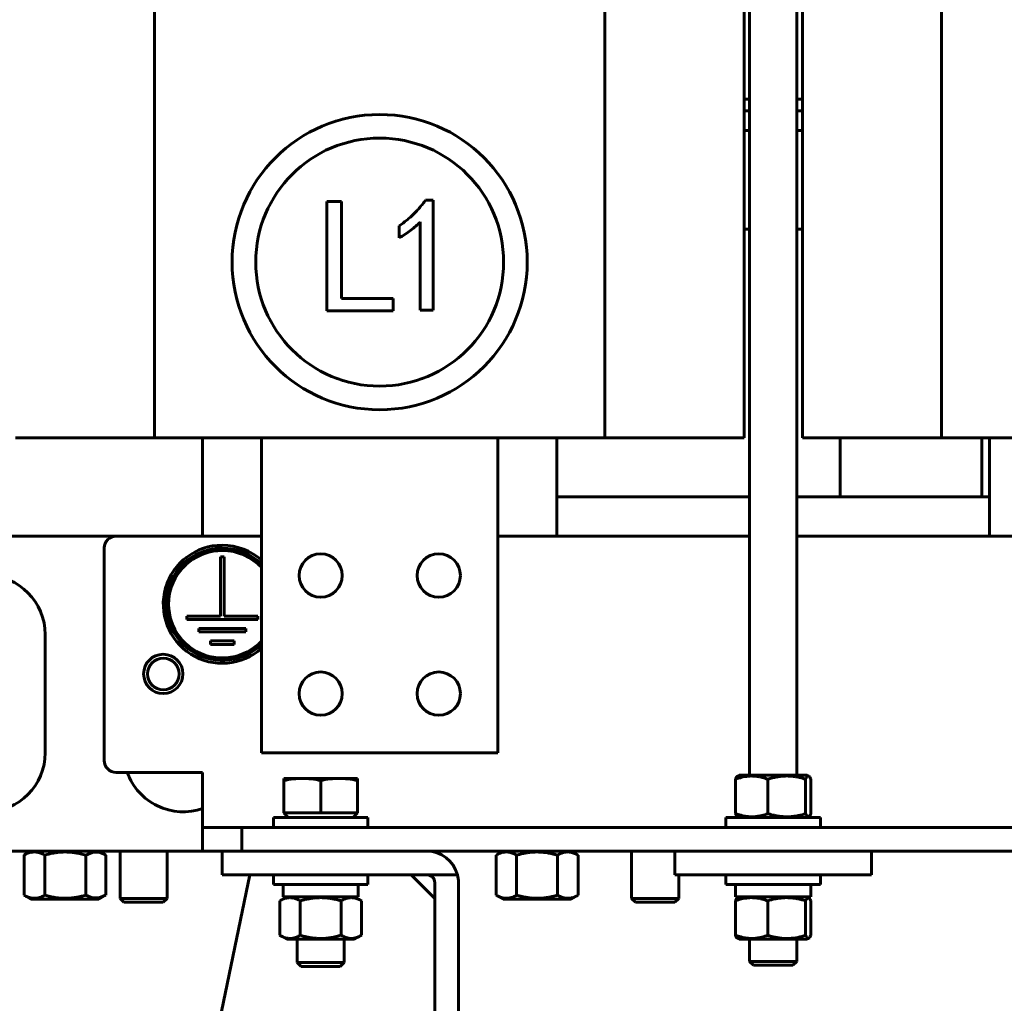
# Model space of a CAD drawing. Header units: millimetres. Extents: x 0 to 297, y 0 to 420.
# Tile 3 of 23: x 102 to 152, y 86 to 135. Entities that reach past the tile are written whole.
import ezdxf

# ---------------------------------------------------------------- set-up
doc = ezdxf.new("R2010")
doc.units = ezdxf.units.MM
doc.linetypes.add('K5LT_BASIC', pattern=[0])
doc.linetypes.add('K5LT_THIN', pattern=[0])
doc.layers.add('Системный слой', color=7, linetype='Continuous')
doc.styles.add('KDIMTEXTSTYLE', font='GOST_AU.SHX', dxfattribs={"width": 0.96, "oblique": 15, "height": 5})
doc.dimstyles.new('KDIMSTYLE (0.20)', dxfattribs={"dimtxt": 5, "dimasz": 1, "dimexe": 2, "dimexo": 0, "dimgap": 1, "dimtad": 1, "dimlfac": 5, "dimtxsty": 'KDIMTEXTSTYLE', "dimsah": 1, "dimcen": 0, "dimdle": 1, "dimadec": 0, "dimazin": 0, "dimtfac": 0.667, "dimtmove": 0, "dimatfit": 3, "dimfxl": 1, "dimtvp": 1, "dimtolj": 1, "dimtzin": 0, "dimarcsym": 0})

# ---------------------------------------------------------------- blocks, each defined once
blk = doc.blocks.new('U3')
at = {"layer": 'Системный слой', "color": 150, "linetype": 'K5LT_BASIC', "lineweight": 60, "true_color": 0x0080ff}
for p, q in [((138.879, 124.855), (139.16, 124.855)), ((141.56, 124.855), (141.841, 124.855))]:
    blk.add_line(p, q, dxfattribs=at)
blk = doc.blocks.new('U4')
at = {"layer": 'Системный слой', "color": 150, "linetype": 'K5LT_BASIC', "lineweight": 60, "true_color": 0x0080ff}
for p, q in [((138.879, 129.855), (139.16, 129.855)), ((141.56, 129.855), (141.841, 129.855))]:
    blk.add_line(p, q, dxfattribs=at)
blk = doc.blocks.new('U5')
at = {"layer": 'Системный слой', "color": 150, "linetype": 'K5LT_BASIC', "lineweight": 60, "true_color": 0x0080ff}
for p, q in [((138.879, 131.455), (139.16, 131.455)), ((141.56, 131.455), (141.841, 131.455))]:
    blk.add_line(p, q, dxfattribs=at)
blk = doc.blocks.new('U6')
at = {"layer": 'Системный слой', "color": 150, "linetype": 'K5LT_BASIC', "lineweight": 60, "true_color": 0x0080ff}
for p, q in [((138.879, 130.855), (139.16, 130.855)), ((141.56, 130.855), (141.841, 130.855))]:
    blk.add_line(p, q, dxfattribs=at)
blk = doc.blocks.new('U8')
at = {"layer": 'Системный слой', "color": 150, "linetype": 'K5LT_BASIC', "lineweight": 60, "true_color": 0x0080ff}
for p, q in [((92.36, 93.255), (112.36, 93.255)), ((122.76, 93.255), (135.36, 93.255)), ((145.36, 93.255), (175.36, 93.255))]:
    blk.add_line(p, q, dxfattribs=at)
blk = doc.blocks.new('U9')
at = {"layer": 'Системный слой', "color": 150, "linetype": 'K5LT_BASIC', "lineweight": 60, "true_color": 0x0080ff}
blk.add_line((92.36, 109.255), (106.958, 109.255), dxfattribs=at)
blk = doc.blocks.new('U25')
at = {"layer": 'Системный слой', "color": 150, "linetype": 'K5LT_BASIC', "lineweight": 60, "true_color": 0x0080ff}
for p, q in [((106.96, 109.255), (114.36, 109.255)), ((126.36, 109.255), (139.16, 109.255)), ((141.56, 109.255), (154.36, 109.255))]:
    blk.add_line(p, q, dxfattribs=at)
blk = doc.blocks.new('U28')
at = {"layer": 'Системный слой', "color": 150, "linetype": 'K5LT_BASIC', "lineweight": 60, "true_color": 0x0080ff}
for start, end in [(90, 314.5679), (45.4321, 90)]:
    blk.add_arc((112.36, 105.798), 2.85, start, end, dxfattribs=at)
blk = doc.blocks.new('U29')
at = {"layer": 'Системный слой', "color": 150, "linetype": 'K5LT_BASIC', "lineweight": 60, "true_color": 0x0080ff}
for start, end in [(90, 317.1049), (42.8951, 90)]:
    blk.add_arc((112.36, 105.798), 2.73, start, end, dxfattribs=at)
blk = doc.blocks.new('U30')
at = {"layer": 'Системный слой', "color": 150, "linetype": 'K5LT_BASIC', "lineweight": 60, "true_color": 0x0080ff}
for start, end in [(90, 311.8103), (48.1897, 90)]:
    blk.add_arc((112.36, 105.798), 3, start, end, dxfattribs=at)
blk = doc.blocks.new('U57')
at = {"layer": 'Системный слой', "color": 150, "linetype": 'K5LT_BASIC', "lineweight": 60, "true_color": 0x0080ff}
for p, q in [((105.42, 93.051), (105.752, 93.191)), ((105.752, 93.191), (106.091, 93.195)), ((106.091, 93.195), (106.425, 93.059)), ((106.425, 93.059), (106.438, 93.051))]:
    blk.add_line(p, q, dxfattribs=at)
blk = doc.blocks.new('U58')
at = {"layer": 'Системный слой', "color": 150, "linetype": 'K5LT_BASIC', "lineweight": 60, "true_color": 0x0080ff}
for p, q in [((105.753, 90.879), (105.42, 91.019)), ((106.093, 90.876), (105.753, 90.879)), ((106.425, 91.012), (106.093, 90.876)), ((106.438, 91.019), (106.425, 91.012))]:
    blk.add_line(p, q, dxfattribs=at)
blk = doc.blocks.new('U63')
at = {"layer": 'Системный слой', "color": 150, "linetype": 'K5LT_BASIC', "lineweight": 60, "true_color": 0x0080ff}
for p, q in [((142.009, 96.911), (142.064, 97.012)), ((142.064, 97.012), (142.077, 97.029)), ((142.077, 97.029), (142.078, 97.031)), ((142.078, 97.031), (142.081, 97.034)), ((142.081, 97.034), (142.086, 97.041)), ((142.086, 97.041), (142.097, 97.051)), ((142.097, 97.051), (142.12, 97.066)), ((142.12, 97.066), (142.145, 97.072)), ((142.145, 97.072), (142.146, 97.072)), ((142.146, 97.072), (142.148, 97.072)), ((142.148, 97.072), (142.152, 97.072)), ((142.152, 97.072), (142.16, 97.07)), ((142.16, 97.07), (142.175, 97.063)), ((142.175, 97.063), (142.179, 97.061)), ((142.179, 97.061), (142.179, 97.061)), ((142.179, 97.061), (142.18, 97.06)), ((142.18, 97.06), (142.182, 97.059)), ((142.182, 97.059), (142.185, 97.057)), ((142.185, 97.057), (142.191, 97.051)), ((142.191, 97.051), (142.204, 97.039)), ((142.204, 97.039), (142.213, 97.028)), ((142.213, 97.028), (142.214, 97.027)), ((142.214, 97.027), (142.217, 97.024)), ((142.217, 97.024), (142.221, 97.018)), ((142.221, 97.018), (142.229, 97.007)), ((142.229, 97.007), (142.245, 96.98)), ((142.245, 96.98), (142.278, 96.915)), ((142.278, 96.915), (142.28, 96.911))]:
    blk.add_line(p, q, dxfattribs=at)
blk = doc.blocks.new('U74')
at = {"layer": 'Системный слой', "color": 150, "linetype": 'K5LT_BASIC', "lineweight": 60, "true_color": 0x0080ff}
for p, q in [((142.009, 90.731), (142.064, 90.832)), ((142.064, 90.832), (142.119, 90.886)), ((142.119, 90.886), (142.175, 90.883)), ((142.175, 90.883), (142.211, 90.852)), ((142.211, 90.852), (142.245, 90.8)), ((142.245, 90.8), (142.28, 90.731))]:
    blk.add_line(p, q, dxfattribs=at)
blk = doc.blocks.new('U75')
at = {"layer": 'Системный слой', "color": 150, "linetype": 'K5LT_BASIC', "lineweight": 60, "true_color": 0x0080ff}
for p, q in [((138.635, 88.775), (140.36, 88.775)), ((140.36, 88.775), (142.085, 88.775))]:
    blk.add_line(p, q, dxfattribs=at)
blk = doc.blocks.new('U76')
at = {"layer": 'Системный слой', "color": 150, "linetype": 'K5LT_BASIC', "lineweight": 60, "true_color": 0x0080ff}
for p, q in [((142.011, 88.976), (142.009, 88.979)), ((142.044, 88.911), (142.011, 88.976)), ((142.06, 88.884), (142.044, 88.911)), ((142.068, 88.872), (142.06, 88.884)), ((142.072, 88.867), (142.068, 88.872)), ((142.074, 88.864), (142.072, 88.867)), ((142.076, 88.863), (142.074, 88.864)), ((142.088, 88.848), (142.076, 88.863)), ((142.099, 88.838), (142.088, 88.848)), ((142.105, 88.833), (142.099, 88.838)), ((142.108, 88.831), (142.105, 88.833)), ((142.109, 88.83), (142.108, 88.831)), ((142.11, 88.83), (142.109, 88.83)), ((142.124, 88.823), (142.11, 88.83)), ((142.134, 88.82), (142.124, 88.823)), ((142.14, 88.819), (142.134, 88.82)), ((142.142, 88.819), (142.14, 88.819)), ((142.144, 88.819), (142.142, 88.819)), ((142.175, 88.828), (142.144, 88.819)), ((142.144, 88.819), (142.144, 88.819)), ((142.179, 88.83), (142.175, 88.828)), ((142.196, 88.844), (142.179, 88.83)), ((142.205, 88.853), (142.196, 88.844)), ((142.209, 88.858), (142.205, 88.853)), ((142.211, 88.86), (142.209, 88.858)), ((142.213, 88.862), (142.211, 88.86)), ((142.245, 88.911), (142.213, 88.862)), ((142.28, 88.979), (142.245, 88.911))]:
    blk.add_line(p, q, dxfattribs=at)
blk = doc.blocks.new('U83')
at = {"layer": 'Системный слой', "color": 150, "linetype": 'K5LT_BASIC', "lineweight": 60, "true_color": 0x0080ff}
for p, q in [((118.56, 94.455), (118.56, 94.455)), ((118.56, 92.055), (118.56, 92.055)), ((118.56, 87.603), (118.56, 88.775))]:
    blk.add_line(p, q, dxfattribs=at)
blk = doc.blocks.new('U84')
at = {"layer": 'Системный слой', "color": 150, "linetype": 'K5LT_BASIC', "lineweight": 60, "true_color": 0x0080ff}
for p, q in [((116.16, 87.603), (117.36, 87.603)), ((117.36, 87.603), (118.56, 87.603))]:
    blk.add_line(p, q, dxfattribs=at)
blk = doc.blocks.new('U85')
at = {"layer": 'Системный слой', "color": 150, "linetype": 'K5LT_BASIC', "lineweight": 60, "true_color": 0x0080ff}
for p, q in [((116.368, 87.395), (117.36, 87.395)), ((117.36, 87.395), (118.352, 87.395))]:
    blk.add_line(p, q, dxfattribs=at)
blk = doc.blocks.new('U86')
at = {"layer": 'Системный слой', "color": 150, "linetype": 'K5LT_BASIC', "lineweight": 60, "true_color": 0x0080ff}
for p, q in [((116.16, 94.455), (116.16, 94.455)), ((116.16, 92.055), (116.16, 92.055)), ((116.16, 87.603), (116.16, 88.775))]:
    blk.add_line(p, q, dxfattribs=at)
blk = doc.blocks.new('U87')
at = {"layer": 'Системный слой', "color": 150, "linetype": 'K5LT_BASIC', "lineweight": 60, "true_color": 0x0080ff}
for p, q in [((117.36, 88.775), (115.635, 88.775)), ((119.085, 88.775), (117.36, 88.775))]:
    blk.add_line(p, q, dxfattribs=at)
blk = doc.blocks.new('U96')
at = {"layer": 'Системный слой', "color": 150, "linetype": 'K5LT_BASIC', "lineweight": 60, "true_color": 0x0080ff}
for p, q in [((139.16, 111.255), (129.36, 111.255)), ((151.36, 111.255), (141.56, 111.255))]:
    blk.add_line(p, q, dxfattribs=at)
blk = doc.blocks.new('U99')
at = {"layer": 'Системный слой', "color": 150, "linetype": 'K5LT_BASIC', "lineweight": 60, "true_color": 0x0080ff}
for p, q in [((141.56, 97.115), (141.56, 184.487)), ((141.56, 87.655), (141.56, 88.775))]:
    blk.add_line(p, q, dxfattribs=at)
blk = doc.blocks.new('U100')
at = {"layer": 'Системный слой', "color": 150, "linetype": 'K5LT_BASIC', "lineweight": 60, "true_color": 0x0080ff}
for p, q in [((139.16, 97.115), (139.16, 184.487)), ((139.16, 87.655), (139.16, 88.775))]:
    blk.add_line(p, q, dxfattribs=at)
blk = doc.blocks.new('U106')
at = {"layer": 'Системный слой', "color": 150, "linetype": 'K5LT_BASIC', "lineweight": 60, "true_color": 0x0080ff}
for p, q in [((151.36, 180.255), (151.36, 184.487)), ((151.36, 109.255), (151.36, 114.255))]:
    blk.add_line(p, q, dxfattribs=at)
blk = doc.blocks.new('U107')
at = {"layer": 'Системный слой', "color": 150, "linetype": 'K5LT_BASIC', "lineweight": 60, "true_color": 0x0080ff}
for p, q in [((129.36, 184.487), (129.36, 180.255)), ((129.36, 114.255), (129.36, 109.255))]:
    blk.add_line(p, q, dxfattribs=at)
blk = doc.blocks.new('U108')
at = {"layer": 'Системный слой', "color": 150, "linetype": 'K5LT_BASIC', "lineweight": 60, "true_color": 0x0080ff}
for p, q in [((111.36, 194.755), (111.36, 197.755)), ((111.36, 180.255), (111.36, 185.255)), ((111.36, 109.255), (111.36, 114.255))]:
    blk.add_line(p, q, dxfattribs=at)
blk = doc.blocks.new('KDIMARROW_01')
at = {"layer": 'Системный слой'}
blk.add_hatch(color=0, dxfattribs=at).paths.add_polyline_path([(-5, -0.658), (0, 0), (-5, 0.658), (-4.5, 0)])
at = {"layer": 'Системный слой', "color": 0, "linetype": 'K5LT_THIN', "lineweight": 18}
for p, q in [((-4.5, 0), (-5, 0.658)), ((-5, 0.658), (0, 0)), ((0, 0), (-5, -0.658)), ((-5, -0.658), (-4.5, 0)), ((0, 0), (-1, 0))]:
    blk.add_line(p, q, dxfattribs=at)

msp = doc.modelspace()

# ---------------------------------------------------------------- linework, layer by layer
at = {"layer": 'Системный слой', "color": 150, "linetype": 'K5LT_BASIC', "lineweight": 60, "true_color": 0x0080ff}
for p, q in [((108.9187, 180.2554), (108.9187, 114.2554)), ((131.8008, 180.2554), (131.8008, 114.2554)), ((138.8787, 114.2554), (138.8787, 180.2554)), ((141.8409, 114.2554), (141.8409, 180.2554)), ((148.9187, 180.2554), (148.9187, 114.2554)), ((117.6701, 120.7068), (117.6701, 126.2544)), ((117.6701, 126.2544), (118.4163, 126.2544)), ((118.4163, 126.2544), (118.4163, 121.3232)), ((122.6792, 126.3193), (123.0685, 126.3193)), ((123.0685, 126.3193), (123.0685, 120.7393)), ((122.4196, 120.7393), (122.4196, 125.2163)), ((121.3491, 124.4052), (121.3491, 125.0216)), ((118.4163, 121.3232), (121.0441, 121.3232)), ((121.0441, 121.3232), (121.0441, 120.7068)), ((121.0441, 120.7068), (117.6701, 120.7068)), ((123.0685, 120.7393), (122.4196, 120.7393)), ((101.8409, 114.2554), (108.9187, 114.2554)), ((108.9187, 114.2554), (131.8008, 114.2554)), ((114.3598, 98.2554), (114.3598, 114.2554)), ((126.3598, 114.2554), (126.3598, 98.2554)), ((131.8008, 114.2554), (138.8787, 114.2554)), ((141.8409, 114.2554), (148.9187, 114.2554)), ((143.7598, 114.2554), (143.7598, 111.2554)), ((148.9187, 114.2554), (171.8008, 114.2554)), ((150.9598, 114.2554), (150.9598, 111.2554)), ((106.3598, 97.8554), (106.3598, 108.6554)), ((112.4498, 108.1983), (112.2698, 108.1983)), ((112.2698, 108.1983), (112.2698, 105.1983)), ((112.4498, 105.1983), (112.4498, 108.1983)), ((112.2698, 105.1983), (110.5598, 105.1983)), ((110.5598, 105.1983), (110.5598, 105.0183)), ((114.1598, 105.1983), (112.4498, 105.1983)), ((114.1598, 105.0183), (114.1598, 105.1983)), ((110.5598, 105.0183), (114.1598, 105.0183)), ((103.3598, 104.2554), (103.3598, 98.2554)), ((113.5598, 104.5683), (111.1597, 104.5683)), ((111.1597, 104.5683), (111.1597, 104.3883)), ((111.1597, 104.3883), (113.5598, 104.3883)), ((113.5598, 104.3883), (113.5598, 104.5683)), ((112.9598, 103.9383), (111.7597, 103.9383)), ((111.7597, 103.9383), (111.7597, 103.7583)), ((111.7597, 103.7583), (112.9598, 103.7583)), ((112.9598, 103.7583), (112.9598, 103.9383)), ((114.3598, 98.2554), (126.3598, 98.2554)), ((106.9598, 97.2554), (111.3598, 97.2554)), ((111.3598, 94.6554), (111.3598, 97.2554)), ((138.6348, 97.1154), (138.5443, 97.0632)), ((142.0848, 97.1154), (138.6348, 97.1154)), ((142.0848, 97.1154), (142.1752, 97.0632)), ((115.4926, 96.9474), (115.4926, 96.8423)), ((116.4262, 96.9474), (115.4926, 96.9474)), ((115.4926, 95.1954), (115.4926, 96.8423)), ((118.2934, 96.9474), (116.4262, 96.9474)), ((117.3598, 95.1954), (117.3598, 96.8423)), ((119.227, 96.9474), (118.2934, 96.9474)), ((119.227, 96.8423), (119.227, 96.9474)), ((119.227, 96.8423), (119.227, 95.1954)), ((138.4399, 95.1595), (138.4399, 96.9113)), ((140.0893, 96.9113), (140.0893, 95.1595)), ((142.0092, 95.1595), (142.0092, 96.9113)), ((142.2797, 95.1595), (142.2797, 96.9113)), ((115.7086, 94.9554), (115.4926, 95.1954)), ((115.4926, 95.1954), (116.4262, 95.1954)), ((116.4262, 95.1954), (117.3598, 95.1954)), ((117.3598, 95.1954), (118.2934, 95.1954)), ((118.2934, 95.1954), (119.227, 95.1954)), ((119.011, 94.9554), (119.227, 95.1954)), ((111.3598, 94.4554), (111.3598, 94.6554)), ((114.9598, 94.9554), (114.9598, 94.4554)), ((119.7598, 94.9554), (114.9598, 94.9554)), ((119.7598, 94.9554), (119.7598, 94.4554)), ((137.9598, 94.9554), (137.9598, 94.4554)), ((142.7598, 94.9554), (137.9598, 94.9554)), ((138.6348, 94.9554), (138.5444, 95.0076)), ((142.0848, 94.9554), (142.1752, 95.0076)), ((142.7598, 94.9554), (142.7598, 94.4554)), ((111.3598, 94.4554), (113.3598, 94.4554)), ((111.3598, 93.2554), (111.3598, 94.4554)), ((113.3598, 94.4554), (113.3598, 93.2554)), ((113.3598, 94.4554), (207.3598, 94.4554)), ((114.9598, 94.4554), (119.7598, 94.4554)), ((102.6348, 93.2554), (102.2947, 93.059)), ((106.0848, 93.2554), (106.4249, 93.059)), ((107.1598, 90.8554), (107.1598, 93.2554)), ((109.5598, 90.8554), (109.5598, 93.2554)), ((113.3598, 93.2554), (111.3598, 93.2554)), ((112.3598, 93.2554), (112.9598, 93.2554)), ((112.3598, 92.0554), (112.3598, 93.2554)), ((112.9598, 93.2554), (122.7598, 93.2554)), ((113.3598, 93.2554), (207.3598, 93.2554)), ((126.6348, 93.2554), (126.2813, 93.0513)), ((130.0848, 93.2554), (130.4382, 93.0513)), ((133.1598, 90.8554), (133.1598, 93.2554)), ((135.3598, 93.2554), (135.3598, 92.0554)), ((145.3598, 93.2554), (135.3598, 93.2554)), ((145.3598, 92.0554), (145.3598, 93.2554)), ((102.2815, 91.0195), (102.2815, 93.0513)), ((103.3417, 91.0195), (103.3417, 93.0513)), ((105.42, 91.0195), (105.42, 93.0513)), ((106.4381, 91.0195), (106.4381, 93.0513)), ((126.2813, 91.0195), (126.2813, 93.0513)), ((127.3206, 91.0195), (127.3206, 93.0513)), ((129.399, 91.0195), (129.399, 93.0513)), ((130.4382, 91.0195), (130.4382, 93.0513)), ((111.7598, 82.4554), (113.7598, 92.0554)), ((112.3598, 92.0554), (112.9598, 92.0554)), ((112.9598, 92.0554), (122.7598, 92.0554)), ((119.7598, 92.0554), (114.9598, 92.0554)), ((114.9598, 92.0554), (114.9598, 91.5554)), ((119.7598, 92.0554), (119.7598, 91.5554)), ((121.9598, 92.0554), (123.1598, 90.8554)), ((122.7598, 92.0554), (124.309, 92.0554)), ((123.1598, 82.8554), (123.1598, 91.6554)), ((124.3598, 91.6554), (124.3598, 82.8554)), ((145.3598, 92.0554), (135.3598, 92.0554)), ((135.5598, 90.8554), (135.5598, 92.0554)), ((137.9598, 92.0554), (137.9598, 91.5554)), ((142.7598, 92.0554), (142.7598, 91.5554)), ((114.9598, 91.5554), (119.7598, 91.5554)), ((115.4498, 91.5554), (115.4498, 90.9354)), ((119.2698, 91.5554), (119.2698, 90.9354)), ((137.9598, 91.5554), (142.7598, 91.5554)), ((138.4498, 91.5554), (138.4498, 90.9354)), ((142.2698, 91.5554), (142.2698, 90.9354)), ((102.2815, 91.0195), (102.295, 91.0116)), ((102.6348, 90.8154), (102.2948, 91.0117)), ((106.0848, 90.8154), (102.6348, 90.8154)), ((106.0848, 90.8154), (106.4248, 91.0117)), ((107.3598, 90.6554), (107.1598, 90.8554)), ((107.1598, 90.8554), (109.5598, 90.8554)), ((109.3598, 90.6554), (107.3598, 90.6554)), ((109.3598, 90.6554), (109.5598, 90.8554)), ((115.6348, 90.9354), (115.2813, 90.7313)), ((115.2813, 88.9795), (115.2813, 90.7313)), ((115.4498, 90.9354), (119.2698, 90.9354)), ((116.3206, 90.7313), (116.3206, 88.9795)), ((118.399, 90.7313), (118.399, 88.9795)), ((119.0848, 90.9354), (119.4382, 90.7313)), ((119.4382, 90.7313), (119.4382, 88.9795)), ((126.6348, 90.8154), (126.2813, 91.0195)), ((130.0848, 90.8154), (126.6348, 90.8154)), ((130.0848, 90.8154), (130.4382, 91.0195)), ((133.3598, 90.6554), (133.1598, 90.8554)), ((133.1598, 90.8554), (135.5598, 90.8554)), ((135.3598, 90.6554), (133.3598, 90.6554)), ((135.3598, 90.6554), (135.5598, 90.8554)), ((138.4399, 90.7313), (138.4399, 88.9795)), ((138.4498, 90.9354), (142.2698, 90.9354)), ((138.6348, 90.9354), (138.5444, 90.8832)), ((140.0893, 90.7313), (140.0893, 88.9795)), ((142.0092, 90.7313), (142.0092, 88.9795)), ((142.0848, 90.9354), (142.1752, 90.8832)), ((142.2797, 90.7313), (142.2797, 88.9795)), ((115.6348, 88.7754), (115.2813, 88.9795)), ((119.0848, 88.7754), (119.4382, 88.9795)), ((138.6348, 88.7754), (138.5443, 88.8276)), ((142.0848, 88.7754), (142.1753, 88.8276)), ((116.3676, 87.3954), (116.1598, 87.6032)), ((118.3519, 87.3954), (118.5598, 87.6032)), ((139.3598, 87.4552), (139.1598, 87.6552)), ((139.1598, 87.6552), (141.5598, 87.6552)), ((141.3598, 87.4552), (141.5598, 87.6552)), ((139.3598, 87.4552), (141.3598, 87.4552))]:
    msp.add_line(p, q, dxfattribs=at)
for centre, radius in [((120.3584, 123.1761), 7.5), ((120.3584, 123.1761), 6.3), ((117.3598, 107.2554), 1.1), ((123.3598, 107.2554), 1.1), ((109.3598, 102.2554), 1), ((117.3598, 101.2554), 1.1), ((123.3598, 101.2554), 1.1)]:
    msp.add_circle(centre, radius, dxfattribs=at)
for centre, radius, start, end in [((106.9598, 108.6554), 0.6, 90, 180), ((100.3598, 104.2554), 3, 0, 180), ((109.3598, 102.2554), 0.8, 90, 0), ((109.3598, 102.2554), 0.8, 0, 90), ((100.3598, 98.2554), 3, 180, 0), ((106.9598, 97.8554), 0.6, 180, 270), ((110.3598, 98.2554), 3, 199.47119, 289.47122), ((122.7598, 91.6554), 1.6, 14.47751, 90), ((122.7598, 91.6554), 0.4, 0, 90), ((122.7598, 91.6554), 1.6, 0, 14.47751)]:
    msp.add_arc(centre, radius, start, end, dxfattribs=at)
for points, knots in [([(121.3491, 125.0216), (121.4157, 125.0678), (121.548, 125.1594), (121.7357, 125.3085), (121.9172, 125.4603), (122.087, 125.621), (122.2504, 125.7851), (122.4022, 125.9573), (122.5466, 126.1341), (122.635, 126.2575), (122.6792, 126.3193)], [0, 0, 0, 0, 0.1300658, 0.2583133, 0.3846949, 0.5098007, 0.6334788, 0.7564596, 0.8780744, 1, 1, 1, 1]), ([(122.4196, 125.2163), (122.3458, 125.1454), (122.1936, 124.9994), (121.9376, 124.7965), (121.6554, 124.5952), (121.4531, 124.4698), (121.3491, 124.4052)], [0, 0, 0, 0, 0.2279817, 0.4698264, 0.7271404, 1, 1, 1, 1]), ([(115.4926, 96.8423), (115.6469, 96.8747), (115.8018, 96.9012), (116.1129, 96.9376), (116.2691, 96.9474), (116.4262, 96.9474)], [0, 0, 0, 0, 0.0027078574, 0.0027078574, 0.0054157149, 0.0054157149, 0.0054157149, 0.0054157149]), ([(116.4262, 96.9474), (116.5833, 96.9474), (116.7395, 96.9376), (117.0506, 96.9012), (117.2054, 96.8747), (117.3598, 96.8423)], [0, 0, 0, 0, 0.0027078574, 0.0027078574, 0.0054157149, 0.0054157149, 0.0054157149, 0.0054157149]), ([(117.3598, 96.8423), (117.5141, 96.8747), (117.669, 96.9012), (117.9801, 96.9376), (118.1363, 96.9474), (118.2934, 96.9474)], [0, 0, 0, 0, 0.0027078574, 0.0027078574, 0.0054157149, 0.0054157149, 0.0054157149, 0.0054157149]), ([(118.2934, 96.9474), (118.4505, 96.9474), (118.6067, 96.9376), (118.9178, 96.9012), (119.0726, 96.8747), (119.227, 96.8423)], [0, 0, 0, 0, 0.0027078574, 0.0027078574, 0.0054157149, 0.0054157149, 0.0054157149, 0.0054157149]), ([(138.4399, 96.9113), (138.543, 96.9488), (138.6948, 96.9964), (138.8822, 97.0367), (138.9996, 97.0552), (139.105, 97.0666), (139.1951, 97.0715), (139.2874, 97.0726), (139.3804, 97.0697), (139.4917, 97.0601), (139.5839, 97.047), (139.6934, 97.0273), (139.8574, 96.9895), (140.0007, 96.9436), (140.0893, 96.9113)], [0, 0, 0, 0, 2.881459, 4.2007905, 5.122029, 6.0737274, 7.0548468, 7.5525993, 8.5536548, 9.5498474, 10.5399435, 11.0322243, 12.5081977, 15, 15, 15, 15]), ([(138.5443, 97.0632), (138.535, 97.0578), (138.5124, 97.0389), (138.4776, 96.9893), (138.4522, 96.9387), (138.4399, 96.9113)], [0, 0, 0, 0, 1.5734714, 3.8428207, 6, 6, 6, 6]), ([(140.0893, 96.9113), (140.1652, 96.935), (140.3078, 96.9757), (140.4765, 97.0133), (140.6096, 97.0369), (140.723, 97.0533), (140.8475, 97.0654), (140.9689, 97.0716), (141.0843, 97.0728), (141.1941, 97.0689), (141.2964, 97.0612), (141.4129, 97.0486), (141.5491, 97.0275), (141.7574, 96.9845), (141.9084, 96.9428), (142.0092, 96.9113)], [0, 0, 0, 0, 1.9453312, 3.6284879, 4.2419432, 5.2660008, 6.4440964, 7.3180671, 8.2595852, 9.2862895, 10.0226916, 10.7831972, 12.1662871, 13.4088138, 16, 16, 16, 16]), ([(140.0893, 95.1595), (139.9862, 95.122), (139.8343, 95.0744), (139.647, 95.0341), (139.5296, 95.0156), (139.4242, 95.0042), (139.334, 94.9993), (139.2418, 94.9982), (139.1488, 95.0011), (139.0375, 95.0107), (138.9453, 95.0238), (138.8358, 95.0435), (138.6718, 95.0813), (138.5285, 95.1272), (138.4399, 95.1595)], [0, 0, 0, 0, 2.881459, 4.2007905, 5.1220289, 6.0737274, 7.0548468, 7.5525992, 8.5536547, 9.5498474, 10.5399435, 11.0322243, 12.5081977, 15, 15, 15, 15]), ([(138.4399, 95.1595), (138.4595, 95.1159), (138.4874, 95.064), (138.5225, 95.0231), (138.5375, 95.0116), (138.5444, 95.0076)], [0, 0, 0, 0, 3.455111, 4.8403434, 6, 6, 6, 6]), ([(142.0092, 95.1595), (141.8892, 95.122), (141.7125, 95.0744), (141.4944, 95.0341), (141.3577, 95.0156), (141.235, 95.0042), (141.1301, 94.9993), (141.0228, 94.9982), (140.9145, 95.0011), (140.7849, 95.0107), (140.6777, 95.0238), (140.5502, 95.0435), (140.4236, 95.0686), (140.2557, 95.1098), (140.1515, 95.14), (140.0893, 95.1595)], [0, 0, 0, 0, 3.0735562, 4.4808431, 5.4634975, 6.4786425, 7.5251698, 8.0561058, 9.1238983, 10.1865038, 11.2426063, 11.7677059, 13.3420774, 14.3968679, 16, 16, 16, 16]), ([(142.1752, 95.0076), (142.1682, 95.0035), (142.1576, 94.9995), (142.1435, 94.9984), (142.133, 94.9996), (142.119, 95.004), (142.098, 95.0168), (142.0602, 95.0579), (142.0296, 95.1144), (142.0092, 95.1595)], [0, 0, 0, 0, 1.2582622, 1.8849671, 2.5124862, 3.1403673, 4.3947688, 6.2812869, 10, 10, 10, 10]), ([(102.2815, 93.0513), (102.3478, 93.0888), (102.4454, 93.1364), (102.5658, 93.1767), (102.6413, 93.1952), (102.709, 93.2066), (102.7669, 93.2115), (102.8262, 93.2126), (102.886, 93.2097), (102.9576, 93.2001), (103.0168, 93.187), (103.0872, 93.1673), (103.1926, 93.1295), (103.2847, 93.0836), (103.3417, 93.0513)], [0, 0, 0, 0, 2.8814613, 4.2007918, 5.12203, 6.0737295, 7.054851, 7.5526049, 8.5536622, 9.549854, 10.5399482, 11.0322282, 12.5081996, 15, 15, 15, 15]), ([(103.3417, 93.0513), (103.4729, 93.0892), (103.6662, 93.1372), (103.9042, 93.1775), (104.0535, 93.1959), (104.1863, 93.207), (104.3035, 93.2118), (104.4186, 93.2125), (104.535, 93.2092), (104.671, 93.1997), (104.7957, 93.1855), (104.957, 93.1616), (105.1618, 93.1213), (105.3321, 93.0767), (105.42, 93.0513)], [0, 0, 0, 0, 2.8883787, 4.2258149, 5.1533753, 6.1047294, 7.0775738, 7.6606295, 8.5561613, 9.5552416, 10.5544492, 11.2185175, 13.019437, 15, 15, 15, 15]), ([(126.2813, 93.0513), (126.3463, 93.0888), (126.442, 93.1364), (126.56, 93.1767), (126.634, 93.1952), (126.7004, 93.2066), (126.7572, 93.2115), (126.8153, 93.2126), (126.8739, 93.2097), (126.944, 93.2001), (127.0021, 93.187), (127.0711, 93.1673), (127.1744, 93.1295), (127.2647, 93.0836), (127.3206, 93.0513)], [0, 0, 0, 0, 2.8814613, 4.2007918, 5.12203, 6.0737295, 7.054851, 7.5526049, 8.5536622, 9.549854, 10.5399482, 11.0322282, 12.5081996, 15, 15, 15, 15]), ([(127.3206, 93.0513), (127.3367, 93.056), (127.3692, 93.0652), (127.4349, 93.0831), (127.5171, 93.1042), (127.6164, 93.1274), (127.7414, 93.1533), (127.8919, 93.1791), (128.0243, 93.1949), (128.1127, 93.2025), (128.1721, 93.2067), (128.3074, 93.2136), (128.509, 93.2121), (128.7636, 93.1892), (128.9641, 93.1566), (129.1237, 93.123), (129.2302, 93.0974), (129.3217, 93.0732), (129.3732, 93.0588), (129.399, 93.0513)], [0.009237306, 0.009237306, 0.009237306, 0.009237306, 0.009490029, 0.009742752, 0.010248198, 0.010753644, 0.01125909, 0.012147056, 0.013035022, 0.013257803, 0.013480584, 0.013926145, 0.015290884, 0.016498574, 0.017706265, 0.018327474, 0.018948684, 0.01935084, 0.019752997, 0.019752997, 0.019752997, 0.019752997]), ([(129.399, 93.0513), (129.464, 93.0888), (129.5597, 93.1364), (129.6777, 93.1767), (129.7517, 93.1952), (129.8181, 93.2066), (129.8749, 93.2115), (129.933, 93.2126), (129.9916, 93.2097), (130.0617, 93.2001), (130.1198, 93.187), (130.1888, 93.1673), (130.2921, 93.1295), (130.3824, 93.0836), (130.4382, 93.0513)], [0, 0, 0, 0, 2.8814613, 4.2007918, 5.12203, 6.0737295, 7.054851, 7.5526049, 8.5536622, 9.549854, 10.5399482, 11.0322282, 12.5081996, 15, 15, 15, 15]), ([(103.3417, 91.0195), (103.2754, 90.982), (103.1778, 90.9344), (103.0574, 90.8941), (102.9819, 90.8756), (102.9142, 90.8642), (102.8562, 90.8593), (102.7969, 90.8582), (102.7372, 90.8611), (102.6656, 90.8708), (102.6064, 90.8838), (102.536, 90.9035), (102.4306, 90.9413), (102.3384, 90.9872), (102.2815, 91.0195)], [0, 0, 0, 0, 2.8814613, 4.2007918, 5.12203, 6.0737295, 7.054851, 7.5526049, 8.5536622, 9.549854, 10.5399482, 11.0322282, 12.5081996, 15, 15, 15, 15]), ([(105.42, 91.0195), (105.3469, 90.9984), (105.216, 90.9635), (105.0626, 90.9301), (104.9428, 90.9078), (104.8379, 90.8909), (104.7078, 90.8748), (104.5728, 90.8636), (104.435, 90.8581), (104.2962, 90.8588), (104.1572, 90.8657), (104.0124, 90.8792), (103.8287, 90.9045), (103.6026, 90.9489), (103.4297, 90.9941), (103.3417, 91.0195)], [0, 0, 0, 0, 1.7574755, 3.1079822, 3.5727801, 4.521117, 5.5143802, 6.5389537, 7.5882315, 8.6450228, 9.7032882, 10.765137, 11.9622257, 13.9323, 16, 16, 16, 16]), ([(115.2813, 90.7313), (115.3463, 90.7688), (115.442, 90.8164), (115.56, 90.8567), (115.634, 90.8752), (115.7004, 90.8866), (115.7572, 90.8915), (115.8153, 90.8926), (115.8739, 90.8897), (115.944, 90.88), (116.0021, 90.867), (116.0711, 90.8473), (116.1744, 90.8095), (116.2647, 90.7636), (116.3206, 90.7313)], [0, 0, 0, 0, 2.8814588, 4.2007903, 5.1220287, 6.0737271, 7.0548465, 7.5525989, 8.5536544, 9.549847, 10.5399432, 11.0322241, 12.5081975, 15, 15, 15, 15]), ([(116.3206, 90.7313), (116.3367, 90.736), (116.3693, 90.7452), (116.4185, 90.7587), (116.4678, 90.7716), (116.5226, 90.7853), (116.5831, 90.7996), (116.6493, 90.8143), (116.7158, 90.8278), (116.7838, 90.8404), (116.8536, 90.852), (116.9246, 90.8624), (116.9963, 90.8714), (117.0682, 90.8788), (117.1405, 90.8847), (117.2137, 90.889), (117.2867, 90.8915), (117.3492, 90.8923), (117.401, 90.8919), (117.4591, 90.8908), (117.5341, 90.8877), (117.6251, 90.8813), (117.7014, 90.8738), (117.7622, 90.8665), (117.8108, 90.8601), (117.8625, 90.8525), (117.9176, 90.8435), (117.9724, 90.8337), (118.0401, 90.8206), (118.1209, 90.8034), (118.214, 90.7814), (118.2914, 90.7614), (118.3531, 90.7444), (118.3838, 90.7357), (118.399, 90.7313)], [0, 0, 0, 0, 0.3133653, 0.6267306, 0.9400959, 1.2534612, 1.6712815, 2.0891019, 2.5069223, 2.9247427, 3.3683548, 3.8119668, 4.2555789, 4.699191, 5.1494214, 5.5996517, 6.0498821, 6.5001125, 6.7540273, 7.0079421, 7.5727006, 8.1374591, 8.7022175, 8.9845968, 9.266976, 9.6100191, 9.9530621, 10.2961051, 10.6391482, 11.2293611, 11.8195741, 12.409787, 12.7048935, 13, 13, 13, 13]), ([(118.399, 90.7313), (118.464, 90.7688), (118.5597, 90.8164), (118.6777, 90.8567), (118.7517, 90.8752), (118.8181, 90.8866), (118.8749, 90.8915), (118.933, 90.8926), (118.9916, 90.8897), (119.0617, 90.88), (119.1198, 90.867), (119.1888, 90.8473), (119.2921, 90.8095), (119.3824, 90.7636), (119.4382, 90.7313)], [0, 0, 0, 0, 2.881459, 4.2007905, 5.1220289, 6.0737274, 7.0548467, 7.5525992, 8.5536547, 9.5498473, 10.5399434, 11.0322243, 12.5081977, 15, 15, 15, 15]), ([(127.3206, 91.0195), (127.2556, 90.982), (127.1599, 90.9344), (127.0419, 90.8941), (126.9679, 90.8756), (126.9015, 90.8642), (126.8447, 90.8593), (126.7866, 90.8582), (126.728, 90.8611), (126.6578, 90.8708), (126.5998, 90.8838), (126.5308, 90.9035), (126.4275, 90.9413), (126.3372, 90.9872), (126.2813, 91.0195)], [0, 0, 0, 0, 2.8814613, 4.2007918, 5.12203, 6.0737295, 7.054851, 7.5526049, 8.5536622, 9.549854, 10.5399482, 11.0322282, 12.5081996, 15, 15, 15, 15]), ([(129.399, 91.0195), (129.3829, 91.0148), (129.3505, 91.0056), (129.3013, 90.9922), (129.2522, 90.9793), (129.1537, 90.9546), (129.0421, 90.9299), (128.9314, 90.9096), (128.8725, 90.9), (128.8283, 90.8932), (128.7839, 90.8871), (128.7392, 90.8814), (128.6944, 90.8764), (128.6498, 90.872), (128.6051, 90.8682), (128.5603, 90.865), (128.5155, 90.8625), (128.463, 90.8602), (128.4031, 90.8588), (128.3352, 90.8586), (128.2675, 90.8598), (128.2025, 90.8624), (128.1401, 90.8662), (128.0802, 90.871), (128.0202, 90.8768), (127.9606, 90.8838), (127.9009, 90.8918), (127.8214, 90.9038), (127.7418, 90.9179), (127.6618, 90.9339), (127.6016, 90.947), (127.5415, 90.9609), (127.488, 90.9741), (127.4412, 90.9861), (127.401, 90.9969), (127.3607, 91.008), (127.334, 91.0156), (127.3206, 91.0195)], [0.003844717, 0.003844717, 0.003844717, 0.003844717, 0.004098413, 0.004352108, 0.004605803, 0.004859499, 0.00587428, 0.006318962, 0.006541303, 0.006763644, 0.006985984, 0.007208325, 0.007430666, 0.007653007, 0.007874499, 0.008095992, 0.008317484, 0.008538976, 0.0088761, 0.009213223, 0.009550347, 0.009887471, 0.010187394, 0.010487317, 0.01078724, 0.011087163, 0.011387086, 0.011687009, 0.012286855, 0.012591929, 0.012897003, 0.013202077, 0.01350715, 0.013713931, 0.013920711, 0.014127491, 0.014334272, 0.014334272, 0.014334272, 0.014334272]), ([(130.4382, 91.0195), (130.3733, 90.982), (130.2776, 90.9344), (130.1596, 90.8941), (130.0856, 90.8756), (130.0192, 90.8642), (129.9624, 90.8593), (129.9043, 90.8582), (129.8457, 90.8611), (129.7755, 90.8708), (129.7175, 90.8838), (129.6485, 90.9035), (129.5452, 90.9413), (129.4548, 90.9872), (129.399, 91.0195)], [0, 0, 0, 0, 2.8814613, 4.2007918, 5.12203, 6.0737295, 7.054851, 7.5526049, 8.5536622, 9.549854, 10.5399482, 11.0322282, 12.5081996, 15, 15, 15, 15]), ([(138.4399, 90.7313), (138.543, 90.7689), (138.6948, 90.8164), (138.8822, 90.8567), (138.9996, 90.8752), (139.105, 90.8866), (139.1951, 90.8915), (139.2874, 90.8926), (139.3804, 90.8897), (139.4917, 90.8801), (139.5839, 90.867), (139.6934, 90.8473), (139.8574, 90.8095), (140.0007, 90.7636), (140.0893, 90.7313)], [0, 0, 0, 0, 2.8814588, 4.2007903, 5.1220287, 6.0737271, 7.0548465, 7.5525989, 8.5536544, 9.549847, 10.5399432, 11.0322241, 12.5081975, 15, 15, 15, 15]), ([(138.5444, 90.8832), (138.5353, 90.8779), (138.5129, 90.8594), (138.478, 90.8101), (138.4524, 90.7593), (138.4399, 90.7313)], [0, 0, 0, 0, 1.5340383, 3.7934437, 6, 6, 6, 6]), ([(140.0893, 90.7313), (140.2094, 90.7689), (140.3861, 90.8164), (140.6042, 90.8567), (140.7408, 90.8752), (140.8635, 90.8866), (140.9684, 90.8915), (141.0758, 90.8926), (141.184, 90.8897), (141.3137, 90.8801), (141.4209, 90.867), (141.5484, 90.8473), (141.6749, 90.8222), (141.8429, 90.781), (141.947, 90.7508), (142.0092, 90.7313)], [0, 0, 0, 0, 3.0735561, 4.480843, 5.4634974, 6.4786424, 7.5251697, 8.0561056, 9.1238981, 10.1865036, 11.2426062, 11.7677057, 13.3420774, 14.3968679, 16, 16, 16, 16]), ([(116.3206, 88.9795), (116.2556, 88.942), (116.1599, 88.8944), (116.0419, 88.8541), (115.9679, 88.8356), (115.9015, 88.8242), (115.8447, 88.8193), (115.7866, 88.8182), (115.728, 88.8211), (115.6578, 88.8307), (115.5998, 88.8438), (115.5308, 88.8635), (115.4275, 88.9013), (115.3372, 88.9472), (115.2813, 88.9795)], [0, 0, 0, 0, 2.881459, 4.2007905, 5.1220289, 6.0737274, 7.0548467, 7.5525992, 8.5536547, 9.5498473, 10.5399434, 11.0322243, 12.5081977, 15, 15, 15, 15]), ([(117.3598, 88.8187), (117.3405, 88.8187), (117.3022, 88.8191), (117.2457, 88.8206), (117.1896, 88.8232), (117.1187, 88.8276), (117.0327, 88.8352), (116.9489, 88.8451), (116.8823, 88.8545), (116.8325, 88.8623), (116.7826, 88.8707), (116.7322, 88.8799), (116.6811, 88.89), (116.612, 88.9045), (116.5259, 88.9244), (116.423, 88.9506), (116.3547, 88.9696), (116.3206, 88.9795)], [0.0052576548, 0.0052576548, 0.0052576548, 0.0052576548, 0.005537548, 0.0058174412, 0.0060973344, 0.0063772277, 0.0068799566, 0.0073826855, 0.00763405, 0.0078854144, 0.0081367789, 0.0083881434, 0.008651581, 0.0089150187, 0.009441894, 0.0099687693, 0.0104956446, 0.0104956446, 0.0104956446, 0.0104956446]), ([(118.399, 88.9795), (118.229, 88.9304), (118.0578, 88.89), (117.7117, 88.834), (117.5368, 88.8187), (117.3598, 88.8187)], [0, 0, 0, 0, 0.0026288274, 0.0026288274, 0.0052576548, 0.0052576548, 0.0052576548, 0.0052576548]), ([(119.4382, 88.9795), (119.3534, 88.9305), (119.2679, 88.8901), (119.0952, 88.8342), (119.008, 88.8188), (118.8754, 88.8186), (118.8311, 88.8224), (118.7433, 88.8371), (118.6997, 88.8479), (118.5696, 88.89), (118.484, 88.9304), (118.399, 88.9795)], [0, 0, 0, 0, 0.002623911, 0.002623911, 0.005247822, 0.005247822, 0.006559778, 0.006559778, 0.007871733, 0.007871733, 0.010495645, 0.010495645, 0.010495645, 0.010495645]), ([(140.0893, 88.9795), (139.9862, 88.942), (139.8343, 88.8944), (139.647, 88.8541), (139.5296, 88.8356), (139.4242, 88.8242), (139.334, 88.8193), (139.2418, 88.8182), (139.1488, 88.8211), (139.0375, 88.8308), (138.9453, 88.8438), (138.8358, 88.8635), (138.6718, 88.9013), (138.5285, 88.9472), (138.4399, 88.9795)], [0, 0, 0, 0, 2.8814588, 4.2007902, 5.1220286, 6.073727, 7.0548464, 7.5525988, 8.5536543, 9.5498469, 10.5399431, 11.032224, 12.5081974, 15, 15, 15, 15]), ([(138.4399, 88.9795), (138.4549, 88.9462), (138.4785, 88.9002), (138.509, 88.8578), (138.5288, 88.8379), (138.5399, 88.8302), (138.5444, 88.8276)], [0, 0, 0, 0, 3.0517268, 4.8036186, 6.1211468, 7, 7, 7, 7]), ([(142.0092, 88.9795), (141.7409, 88.8956), (141.4693, 88.8373), (141.0531, 88.8151), (140.9122, 88.8187), (140.6343, 88.8472), (140.4966, 88.8718), (140.3598, 88.9045)], [0, 0, 0, 0, 0.0044913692, 0.0044913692, 0.0067370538, 0.0067370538, 0.0089827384, 0.0089827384, 0.0089827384, 0.0089827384])]:
    msp.add_open_spline(points, degree=3, knots=knots, dxfattribs=at)
for points in [[(142.2797, 95.1595), (142.2455, 95.0836), (142.2108, 95.0282), (142.1752, 95.0076)], [(102.2949, 93.0592), (102.2905, 93.0566), (102.286, 93.054), (102.2815, 93.0513)], [(140.3598, 88.9045), (140.2689, 88.9263), (140.1788, 88.9515), (140.0893, 88.9795)]]:
    msp.add_open_spline(points, degree=3, dxfattribs=at)

# ---------------------------------------------------------------- block references
at = {"layer": 'Системный слой'}
for name in ['U100', 'U99', 'U108', 'U107', 'U106', 'U5', 'U6', 'U4', 'U3', 'U96', 'U9', 'U25', 'U30', 'U28', 'U29', 'U63', 'U86', 'U83', 'U8', 'U57', 'U58', 'U74', 'U87', 'U75', 'U76', 'U84', 'U85']:
    msp.add_blockref(name, (0, 0), dxfattribs=at)

# ---------------------------------------------------------------- dimensions: what is measured, and where the dimension line sits
at = {"layer": 'Системный слой', "color": 7}
msp.add_linear_dim(base=(82.3598, 231.2554), p1=(110.9598, 81.2554), p2=(92.3598, 231.2554), angle=90, location=(82.3598, 156.2554), text='\\H5.0;\\W0.965;\\Q15;\\H5.0;\\W0.965;\\Q15;\\Q15;В', dimstyle='KDIMSTYLE (0.20)', override={"dimexo": 0, "dimblk1": 'KDIMARROW_01', "dimblk2": 'KDIMARROW_01', "dimse1": 0, "dimse2": 0, "dimclrt": 7, "dimtolj": 1}, dxfattribs=at).render()

doc.saveas('drawing.dxf')
